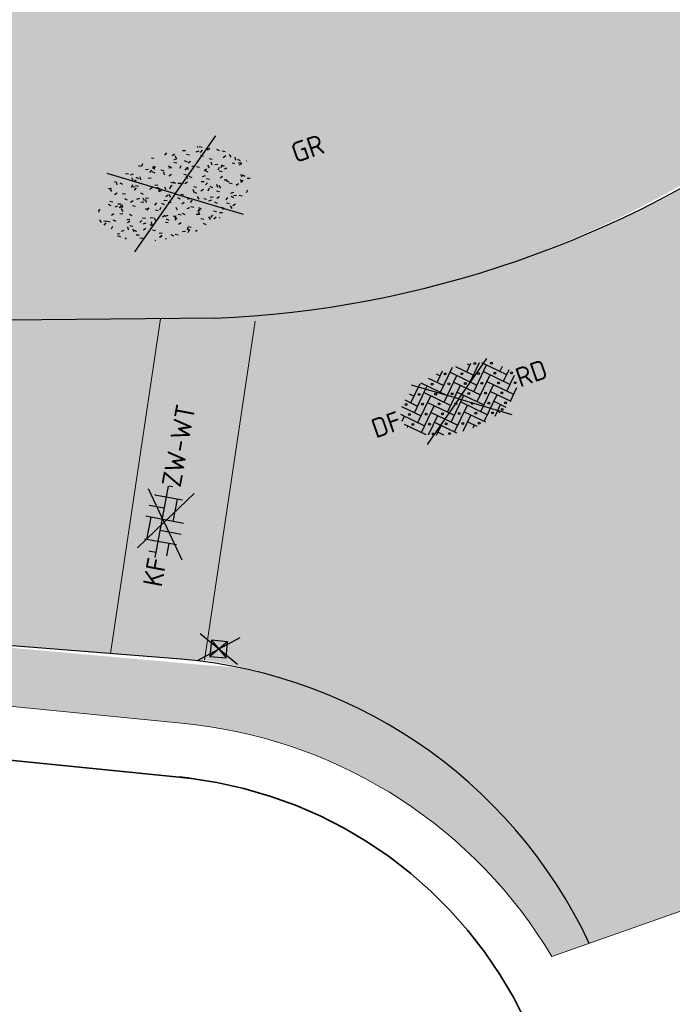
# Model space of a CAD drawing. Header units: metres. Extents: x 132493 to 135358, y 502695 to 503216.
# Tile 28 of 37: x 133080 to 133092, y 503010 to 503029. Entities that reach past the tile are written whole.
import ezdxf
from ezdxf.enums import TextEntityAlignment as Align

# ---------------------------------------------------------------- set-up
doc = ezdxf.new("R2010")
doc.units = ezdxf.units.M
doc.linetypes.add('XX-PROJECTGRENS', pattern=[18, 12, -3, 0, -3])
for name, color, linetype, lineweight, plot in [('ARC- groen', 92, 'Continuous', 35, False), ('ARC-opbreken bss kf bv taludmarkering', 140, 'Continuous', 20, False), ('ARC-opbreken bss kf kv grijs', 190, 'Continuous', 20, False), ('ARC-opbreken sbs df kv rood', 20, 'Continuous', 20, False)]:
    doc.layers.add(name, color=color, linetype=linetype, lineweight=lineweight, plot=plot)
for name, color, linetype, lineweight in [('N-WE-KG-GRENS_WERKGRENS-G', 5, 'XX-PROJECTGRENS', 35), ('N-WE-VH-KANTVERHARDING-G', 2, 'Continuous', 18), ('V-WE-GR-GRAS-S', 3, 'Continuous', 25), ('V-WE-RI-KOLK-S', 7, 'Continuous', 25), ('V-WE-VH-KANTOPSLUITING_OPSLUITBAND_150X250-G', 190, 'VH-OPSLUITBAND_150X250-V', 25), ('V-WE-VH-VERHARDING_BETONSTRAATSTEEN-S', 2, 'Continuous', 25), ('V-WE-VH-VERHARDING_STRAATBAKSTEEN_KEPER-S', 2, 'Continuous', 25)]:
    doc.layers.add(name, color=color, linetype=linetype, lineweight=lineweight)
doc.styles.add('NLCS-ISO', font='NLCS-ISO.ttf')
doc.linetypes.add('VH-OPSLUITBAND_150X250-V', pattern='A,8,[24,NLCS.SHX,S=1,R=0,X=0,Y=0],8,-2,4,-2', length=24)

# ---------------------------------------------------------------- blocks, each defined once
blk = doc.blocks.new('V-SVH-SBS_DIKFORMAAT_KEPER-SO')
at = {"ltscale": 0.1}
for p, q in [((-2.042771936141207, 2.772360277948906), (-0.8991224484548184, 1.628710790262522)), ((-1.387026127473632, 1.140807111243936), (0.4361885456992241, 2.964021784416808)), ((-1.387026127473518, 2.116614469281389), (-0.5445731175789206, 2.959067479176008)), ((-1.199861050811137, 2.905256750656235), (-0.8991224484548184, 2.604518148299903)), ((0.707472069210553, 2.949538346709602), (2.028299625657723, 1.628710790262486)), ((1.817493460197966, 2.815324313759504), (2.02829962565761, 2.604518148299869)), ((-4.31444820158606, 1.14080711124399), (-2.903717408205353, 2.5515379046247)), ((-4.314448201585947, 0.1649997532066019), (-2.362833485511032, 2.116614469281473)), ((-4.193605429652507, 1.995771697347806), (-3.826544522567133, 1.628710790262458)), ((4.440892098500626e-16, 0), (-3.727942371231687, 2.683914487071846)), ((-2.822724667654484, 2.57650565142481), (-0.8991224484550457, 0.6529034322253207)), ((-1.387026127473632, 0.1649997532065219), (0.564588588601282, 2.116614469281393)), ((4.440892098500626e-16, -1.665334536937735e-16), (3.727942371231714, 2.683914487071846)), ((0.07668490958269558, 2.604518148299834), (2.02829962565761, 0.6529034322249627)), ((1.54039594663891, 2.116614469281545), (2.169447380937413, 2.745665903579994)), ((1.540395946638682, 1.140807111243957), (2.939720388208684, 2.540131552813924)), ((1.540395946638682, 0.1649997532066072), (3.492010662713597, 2.116614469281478)), ((3.133145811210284, 2.475479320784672), (4.955721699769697, 0.6529034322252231)), ((-5.253504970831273, 1.104056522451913), (-3.826544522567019, -0.3229039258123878)), ((-4.771453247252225, 1.597812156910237), (-3.826544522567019, 0.6529034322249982)), ((-4.314448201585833, -0.8108076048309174), (-2.362833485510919, 1.140807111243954)), ((-2.850737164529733, 1.628710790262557), (-0.8991224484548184, -0.3229039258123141)), ((-1.387026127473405, -0.8108076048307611), (0.5645885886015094, 1.14080711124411)), ((0.0766849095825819, 1.628710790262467), (2.028299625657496, -0.3229039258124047)), ((1.540395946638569, -0.8108076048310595), (3.492010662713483, 1.140807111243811)), ((3.00410698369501, 1.628710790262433), (4.955721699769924, -0.3229039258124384)), ((4.467818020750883, 1.14080711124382), (4.854342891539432, 1.527331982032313)), ((4.467818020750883, 0.1649997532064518), (5.318025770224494, 1.015207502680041)), ((-5.646451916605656, -0.1911966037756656), (-5.290255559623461, 0.1649997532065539)), ((-5.588923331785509, 0.4636675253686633), (-3.826544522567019, -1.298711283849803)), ((-4.314448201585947, -1.786614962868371), (-2.362833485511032, 0.1649997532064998)), ((0, 0), (-4.171838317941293, -3.003495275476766)), ((-2.850737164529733, 0.6529034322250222), (-0.8991224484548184, -1.29871128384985)), ((-1.387026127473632, -1.78661496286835), (0.564588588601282, 0.1649997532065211)), ((0.0766849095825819, 0.6529034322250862), (2.028299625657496, -1.298711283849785)), ((1.540395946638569, -1.786614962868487), (3.492010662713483, 0.1649997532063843)), ((3.004106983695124, 0.6529034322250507), (4.955721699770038, -1.298711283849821)), ((4.467818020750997, -0.8108076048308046), (5.620604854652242, 0.3419792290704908)), ((-5.565643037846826, -0.535420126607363), (-3.996718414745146, -2.104344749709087)), ((-5.387660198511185, -0.9082122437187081), (-5.290255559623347, -0.8108076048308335)), ((-3.769226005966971, -2.217200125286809), (-2.362833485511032, -0.8108076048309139)), ((-2.850737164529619, -0.3229039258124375), (-0.8991224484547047, -2.274518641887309)), ((-1.387026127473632, -2.762422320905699), (0.564588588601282, -0.8108076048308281)), ((8.881784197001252e-16, -1.665334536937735e-16), (4.171838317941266, -3.003495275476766)), ((0.07668490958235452, -0.3229039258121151), (2.028299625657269, -2.274518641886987)), ((1.540395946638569, -2.762422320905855), (3.492010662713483, -0.810807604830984)), ((3.00410698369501, -0.3229039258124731), (4.490139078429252, -1.808936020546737)), ((4.467818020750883, -1.786614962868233), (5.443698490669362, -0.81073449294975)), ((-3.07257026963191, -2.496351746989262), (-2.362833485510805, -1.786614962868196)), ((-2.850737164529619, -1.298711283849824), (-1.250037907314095, -2.899410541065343)), ((-0.6046420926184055, -2.955845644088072), (0.5645885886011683, -1.786614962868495)), ((0.0766849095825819, -1.29871128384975), (1.625519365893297, -2.847545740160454)), ((2.652727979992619, -2.625897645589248), (3.492010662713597, -1.78661496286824)), ((3.004106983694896, -1.298711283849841), (3.872773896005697, -2.167378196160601)), ((-2.850737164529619, -2.274518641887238), (-2.444028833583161, -2.681226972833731)), ((0.0766849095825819, -2.274518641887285), (0.7488811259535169, -2.946714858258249)), ((3.004106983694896, -2.274518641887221), (3.186275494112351, -2.45668715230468)), ((0.3601713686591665, -2.9668395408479), (0.5645885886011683, -2.762422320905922))]:
    blk.add_line(p, q, dxfattribs=at)
for centre in [(-1.874929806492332, 2.116614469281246), (-0.4112187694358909, 2.604518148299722), (1.052492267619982, 2.116614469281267), (1.052492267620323, 2.11661446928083), (2.51620330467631, 2.604518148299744), (3.979914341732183, 2.116614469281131), (-4.802351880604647, 1.140807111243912), (-3.338640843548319, 1.628710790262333), (-1.874929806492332, 1.140807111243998), (-0.4112187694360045, 1.628710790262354), (1.052492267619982, 1.140807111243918), (1.052492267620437, 1.140807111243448), (2.516203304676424, 1.628710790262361), (3.979914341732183, 1.140807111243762), (-4.802351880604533, 0.1649997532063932), (-3.338640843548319, 0.6529034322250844), (-1.874929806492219, 0.1649997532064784), (-0.4112187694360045, 0.6529034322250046), (1.05249226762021, 0.1649997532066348), (2.516203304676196, 0.652903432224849), (3.979914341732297, 0.164999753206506), (5.443625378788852, 0.6529034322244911), (-4.802351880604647, -0.8108076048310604), (-3.338640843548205, -0.3229039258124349), (-1.874929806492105, -0.8108076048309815), (-0.4112187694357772, -0.3229039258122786), (1.052492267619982, -0.8108076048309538), (2.51620330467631, -0.3229039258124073), (3.979914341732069, -0.8108076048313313), (5.443661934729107, -0.3228673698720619), (-3.338640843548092, -1.298711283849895), (-1.874929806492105, -1.786614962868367), (-0.4112187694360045, -1.298711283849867), (1.052492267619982, -1.786614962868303), (2.516203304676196, -1.298711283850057), (3.979914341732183, -1.786614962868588), (-3.338640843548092, -2.274518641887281), (-1.874929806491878, -2.762422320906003), (-0.4112187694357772, -2.274518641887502), (1.052492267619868, -2.76242232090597), (2.51620330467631, -2.274518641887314), (3.492010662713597, -2.274518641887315)]:
    blk.add_circle(centre, 0.08813061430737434, dxfattribs=at)
at = {"style": 'NLCS-ISO'}
blk.add_attdef('FORMAAT', text='', height=1.8, dxfattribs=at).set_placement((-5.797046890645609, 0), align=Align.MIDDLE_RIGHT)
blk.add_attdef('KLEUR', text='', height=1.8, dxfattribs=at).set_placement((5.720604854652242, -1.205894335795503e-15), align=Align.MIDDLE_LEFT)
at = {"style": 'NLCS-ISO', "flags": 1}
blk.add_attdef('FUNCTIE', text='', height=1.8, dxfattribs=at).set_placement((0.1159930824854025, -3.584775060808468), align=Align.MIDDLE_CENTER)
blk = doc.blocks.new('V-SRI-KOLK_STRAAT_300X300-SO')
at = {"ltscale": 0.1}
for p, q in [((-1.875000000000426, 2.000000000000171), (1.874999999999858, -0.4999999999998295)), ((1.874999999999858, 2.000000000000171), (-1.875000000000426, -0.4999999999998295))]:
    blk.add_line(p, q, dxfattribs=at)
for p, q in [((-0.7500000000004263, 2.842170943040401e-13), (0.7499999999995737, 1.500000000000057)), ((0.7499999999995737, 2.842170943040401e-13), (-0.7500000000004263, 1.500000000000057))]:
    blk.add_line(p, q)
at = {"flags": 128}
blk.add_lwpolyline([(-0.7500000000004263, 2.842170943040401e-13), (0.7499999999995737, 2.842170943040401e-13), (0.7499999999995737, 1.500000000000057), (-0.7500000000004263, 1.500000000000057)], close=True, dxfattribs=at)
blk = doc.blocks.new('V-SVH-BSS_KEIFORMAAT_BLOK_01_KL-SO')
for p, q in [((3.33066907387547e-16, -1.215633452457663e-16), (-2.795956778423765, 2.012935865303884)), ((3.33066907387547e-16, -2.464634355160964e-16), (2.795956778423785, 2.012935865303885)), ((-2.921609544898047, 0.2355414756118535), (-2.921609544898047, 0.9167434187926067)), ((-1.871609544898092, -1.501752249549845), (-1.871609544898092, 1.501752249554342)), ((-1.871609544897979, 1.285541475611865), (0.2283904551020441, 1.285541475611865)), ((0.2283904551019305, -1.795922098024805), (0.2283904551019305, 1.795922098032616)), ((1.278390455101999, 0.2355414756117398), (1.278390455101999, 1.66750448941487)), ((2.328390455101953, -1.309937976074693), (2.328390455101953, 1.309937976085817)), ((2.328390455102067, 1.285541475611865), (2.376267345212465, 1.285541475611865)), ((-3.365707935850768, 0.2355414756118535), (3.36570793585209, 0.2355414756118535)), ((-0.8216095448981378, -1.746491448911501), (-0.8216095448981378, 0.2355414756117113)), ((3.378390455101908, -0.1772992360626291), (3.378390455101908, 0.1772992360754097)), ((0, -1.215633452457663e-16), (-3.12887873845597, -2.252621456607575)), ((-3.027490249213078, -0.8144585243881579), (-1.871609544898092, -0.8144585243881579)), ((6.661338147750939e-16, -2.464634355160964e-16), (3.12887873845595, -2.252621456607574)), ((0.2283904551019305, -0.8144585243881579), (2.328390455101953, -0.8144585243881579))]:
    blk.add_line(p, q)
at = {"style": 'NLCS-ISO'}
blk.add_attdef('FORMAAT', text='', height=1.8, dxfattribs=at).set_placement((-3.39489953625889, -4.365574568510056e-15), align=Align.MIDDLE_RIGHT)
blk.add_attdef('KLEUR', text='', height=1.8, dxfattribs=at).set_placement((3.39489953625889, 0), align=Align.MIDDLE_LEFT)
at = {"style": 'NLCS-ISO', "flags": 1}
blk.add_attdef('FUNCTIE', text='', height=1.8, dxfattribs=at).set_placement((0.1159930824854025, -3.584775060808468), align=Align.MIDDLE_CENTER)
blk = doc.blocks.new('V-SGR-GRAS_01-SO')
at = {"ltscale": 0.1}
for p, q in [((0, 0), (-1.426722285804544, 1.027161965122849)), ((-0.2123617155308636, 0.998255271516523), (-0.2688534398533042, 1.03087078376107)), ((0, 0), (1.426722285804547, 1.027161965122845)), ((0.07335939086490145, 0.9932330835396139), (0.1383112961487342, 1.030733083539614)), ((-1.301832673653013, 0.7612362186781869), (-1.32375157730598, 0.7738911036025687)), ((-1.2843362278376, 0.6840517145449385), (-1.277799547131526, 0.7587663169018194)), ((-0.9386756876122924, 0.8402425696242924), (-1.003627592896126, 0.8777425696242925)), ((-0.8917062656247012, 0.8119036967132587), (-0.8167062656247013, 0.8119036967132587)), ((-0.5755187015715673, 0.9192489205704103), (-0.6404706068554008, 0.9567489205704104)), ((-0.5619066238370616, 0.9188498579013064), (-0.5088736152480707, 0.9718828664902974)), ((-0.4269372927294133, 0.7849215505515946), (-0.4993817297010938, 0.8043329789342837)), ((-0.4246052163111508, 0.7057330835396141), (-0.3596533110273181, 0.743233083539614)), ((-0.3167062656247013, 0.8119036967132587), (-0.2417062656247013, 0.8119036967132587)), ((-0.3159448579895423, 0.773800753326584), (-0.2435004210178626, 0.7932121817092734)), ((-0.278054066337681, 0.7348787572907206), (-0.2910776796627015, 0.8087393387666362)), ((0.2856028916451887, 0.7107552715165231), (0.2206509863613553, 0.7482552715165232)), ((0.2394624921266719, 0.9226217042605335), (0.3119069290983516, 0.9420331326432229)), ((0.2582937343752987, 0.8119036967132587), (0.3332937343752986, 0.8119036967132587)), ((0.3171717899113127, 0.8144474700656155), (0.3041481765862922, 0.888308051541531)), ((0.5942198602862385, 0.9254137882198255), (0.521775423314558, 0.9448252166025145)), ((0.6487598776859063, 0.7897616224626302), (0.5838079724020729, 0.8272616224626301)), ((0.8332937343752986, 0.8119036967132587), (0.9082937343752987, 0.8119036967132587)), ((0.9123976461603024, 0.8940161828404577), (0.9069385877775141, 0.9249760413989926)), ((0.9271252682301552, 0.7644672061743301), (0.992077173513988, 0.8019672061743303)), ((1.011916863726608, 0.8687679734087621), (0.946964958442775, 0.9062679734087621)), ((1.149627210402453, 0.7765928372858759), (1.077182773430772, 0.796004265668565)), ((1.109260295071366, 0.767454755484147), (1.181704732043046, 0.7868661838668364)), ((-1.448094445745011, 0.6444293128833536), (-1.520538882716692, 0.6638407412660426)), ((-1.468505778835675, 0.5757413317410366), (-1.481529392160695, 0.6496019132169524)), ((-1.426759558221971, 0.4761588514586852), (-1.354315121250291, 0.4955702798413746)), ((-1.153848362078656, 0.6473139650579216), (-1.206881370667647, 0.7003469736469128)), ((-0.9684930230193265, 0.5122634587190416), (-0.9154600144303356, 0.5652964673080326)), ((-0.8926870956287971, 0.4956083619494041), (-0.9651315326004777, 0.5150197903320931)), ((-0.8732799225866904, 0.6553100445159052), (-0.8863035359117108, 0.7291706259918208)), ((-0.8713522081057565, 0.6249798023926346), (-0.7989077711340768, 0.644391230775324)), ((-0.8038680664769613, 0.4737362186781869), (-0.8688199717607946, 0.5112362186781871)), ((-0.7295842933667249, 0.6473139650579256), (-0.7826173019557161, 0.7003469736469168)), ((-0.6887983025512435, 0.606853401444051), (-0.6822616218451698, 0.6815680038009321)), ((-0.4407110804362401, 0.5527425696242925), (-0.5056629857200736, 0.5902425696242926)), ((-0.305320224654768, 0.6473139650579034), (-0.3583532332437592, 0.7003469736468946)), ((-0.07755409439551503, 0.6317489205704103), (-0.1425059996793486, 0.6692489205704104)), ((-0.09326037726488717, 0.5296550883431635), (-0.08672369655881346, 0.6043696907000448)), ((-0.001554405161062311, 0.4698128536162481), (0.07089003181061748, 0.4892242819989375)), ((0.128470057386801, 0.6361005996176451), (0.05602562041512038, 0.6555120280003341)), ((0.1189438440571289, 0.6473139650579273), (0.06591083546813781, 0.7003469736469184)), ((0.3219768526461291, 0.565296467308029), (0.37500986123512, 0.61832947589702)), ((0.4291606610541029, 0.4769672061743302), (0.4941125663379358, 0.5144672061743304)), ((0.5432079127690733, 0.6473139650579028), (0.4901749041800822, 0.700346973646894)), ((0.5022775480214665, 0.4524567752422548), (0.5088142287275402, 0.5271713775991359)), ((0.5538529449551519, 0.6186338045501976), (0.6262973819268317, 0.638045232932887)), ((0.6838774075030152, 0.4872796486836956), (0.6114329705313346, 0.5066910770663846)), ((0.9674719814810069, 0.6473139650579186), (0.9144389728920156, 0.7003469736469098)), ((1.146724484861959, 0.5022616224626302), (1.081772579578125, 0.5397616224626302)), ((1.391736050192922, 0.6473139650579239), (1.338703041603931, 0.7003469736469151)), ((1.509881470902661, 0.5812679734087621), (1.444929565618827, 0.6187679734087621)), ((-1.893339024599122, 0.2367171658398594), (-1.921057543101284, 0.2527204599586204)), ((-1.595790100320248, 0.240727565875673), (-1.64882310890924, 0.2937605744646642)), ((-1.530182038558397, 0.3157235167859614), (-1.59513394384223, 0.3532235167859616)), ((-1.1670250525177, 0.394729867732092), (-1.231976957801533, 0.4322298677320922)), ((-1.171526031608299, 0.2407275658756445), (-1.22455904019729, 0.2937605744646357)), ((-0.9225698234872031, 0.4182330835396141), (-0.8576179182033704, 0.4557330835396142)), ((-0.7472619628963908, 0.2407275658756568), (-0.800294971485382, 0.293760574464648)), ((-0.5569617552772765, 0.3209919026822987), (-0.4845173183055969, 0.3404033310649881)), ((-0.3372797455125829, 0.3467874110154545), (-0.4097241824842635, 0.3661988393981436)), ((-0.3229978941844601, 0.2407275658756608), (-0.3760309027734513, 0.293760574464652)), ((0.05725352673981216, 0.2652425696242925), (-0.007698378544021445, 0.3027425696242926)), ((0.1012661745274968, 0.2407275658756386), (0.04823316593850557, 0.2937605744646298)), ((0.4204105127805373, 0.3442489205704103), (0.3554586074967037, 0.3817489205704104)), ((0.4170194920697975, 0.2481830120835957), (0.403995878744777, 0.3220435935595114)), ((0.5255302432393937, 0.2407275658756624), (0.4724972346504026, 0.2937605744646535)), ((0.7835674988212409, 0.4232552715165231), (0.7186155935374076, 0.4607552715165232)), ((0.8682433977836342, 0.3146459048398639), (0.9406878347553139, 0.3340573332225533)), ((0.9497943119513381, 0.240727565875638), (0.896761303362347, 0.2937605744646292)), ((1.012245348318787, 0.3277517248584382), (0.9992217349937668, 0.4016123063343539)), ((1.097815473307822, 0.3752584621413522), (1.104352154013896, 0.4499730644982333)), ((1.239284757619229, 0.338458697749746), (1.166840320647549, 0.357870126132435)), ((1.205860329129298, 0.2117430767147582), (1.258893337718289, 0.2647760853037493)), ((1.282926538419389, 0.2482013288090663), (1.347878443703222, 0.2857013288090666)), ((1.374058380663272, 0.2407275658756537), (1.32102537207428, 0.2937605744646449)), ((1.423650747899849, 0.4634668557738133), (1.496095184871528, 0.4828782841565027)), ((1.644689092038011, 0.2147616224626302), (1.579737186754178, 0.2522616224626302)), ((1.607471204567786, 0.4073204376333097), (1.594447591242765, 0.4811810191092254)), ((1.693353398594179, 0.2980601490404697), (1.699890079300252, 0.3727747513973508)), ((1.798322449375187, 0.240727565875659), (1.745289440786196, 0.2937605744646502)), ((-1.963883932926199, -0.07009183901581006), (-1.976907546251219, 0.003768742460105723)), ((-1.929988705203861, 0.1884380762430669), (-1.925125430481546, 0.244025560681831)), ((-1.667776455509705, 0.02335000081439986), (-1.595332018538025, 0.04276142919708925)), ((-1.516706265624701, 0.1869036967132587), (-1.441706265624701, 0.1869036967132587)), ((-1.358436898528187, 0.2062951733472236), (-1.430881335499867, 0.2257066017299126)), ((0, 0), (-1.426722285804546, -1.027161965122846)), ((-1.420534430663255, 0.1307330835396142), (-1.355582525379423, 0.1682330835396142)), ((-1.36865807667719, 0.009476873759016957), (-1.38168169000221, 0.08333745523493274)), ((-1.375079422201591, 0.1056770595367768), (-1.3220464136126, 0.1587100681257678)), ((-1.334450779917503, 0.1112397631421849), (-1.327914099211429, 0.1859543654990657)), ((-1.112369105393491, 0.1721709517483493), (-1.039924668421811, 0.1915823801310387)), ((-1.032217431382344, 0.02822351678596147), (-1.097169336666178, 0.06572351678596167)), ((-0.9417062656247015, 0.1869036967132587), (-0.8667062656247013, 0.1869036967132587)), ((-0.8030295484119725, 0.05747422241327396), (-0.8754739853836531, 0.07688565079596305)), ((-0.7734322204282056, 0.0890455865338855), (-0.786455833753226, 0.1629061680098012)), ((-0.738912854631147, 0.03404145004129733), (-0.7323761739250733, 0.1087560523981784)), ((-0.6690604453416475, 0.107229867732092), (-0.734012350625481, 0.1447298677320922)), ((-0.305903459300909, 0.186236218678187), (-0.3708553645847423, 0.2237362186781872)), ((-0.3667062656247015, 0.1869036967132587), (-0.2917062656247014, 0.1869036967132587)), ((-0.2425713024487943, 0.01700400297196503), (-0.1701268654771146, 0.03641543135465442)), ((-0.1782063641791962, 0.1686142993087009), (-0.1912299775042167, 0.2424748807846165)), ((-0.1433749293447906, -0.04315686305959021), (-0.1368382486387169, 0.03155773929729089)), ((-0.08460954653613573, 0.1587100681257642), (-0.03157653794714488, 0.2117430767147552)), ((-0.06880394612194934, 0.1894672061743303), (-0.003852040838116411, 0.2269672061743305)), ((2.220446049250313e-16, 0), (1.426722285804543, -1.02716196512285)), ((0.2181276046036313, 0.1979664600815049), (0.1456831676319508, 0.217377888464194)), ((0.2082937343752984, 0.1869036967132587), (0.2832937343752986, 0.1869036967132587)), ((0.3128360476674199, 0.1658249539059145), (0.3852804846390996, 0.1852363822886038)), ((0.5552181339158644, -0.02225743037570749), (0.4902662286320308, 0.01524256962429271)), ((0.7735349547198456, 0.04914550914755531), (0.701090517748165, 0.06855693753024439)), ((0.7832937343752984, 0.1869036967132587), (0.8582937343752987, 0.1869036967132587)), ((0.9183751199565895, 0.05674892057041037), (0.853423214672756, 0.09424892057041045)), ((1.18263385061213, 0.01065800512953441), (1.255078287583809, 0.0300694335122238)), ((1.281532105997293, 0.1357552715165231), (1.21658020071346, 0.1732552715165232)), ((1.358293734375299, 0.1869036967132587), (1.433293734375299, 0.1869036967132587)), ((1.794692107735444, 0.1896377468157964), (1.722247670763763, 0.2090491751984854)), ((1.738041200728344, 0.1594789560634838), (1.810485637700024, 0.1788903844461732)), ((1.933293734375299, 0.1869036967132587), (1.948146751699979, 0.1869036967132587)), ((-1.918499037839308, -0.1567669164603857), (-1.853547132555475, -0.1192669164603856)), ((-1.824186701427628, -0.08301801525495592), (-1.896631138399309, -0.06360658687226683)), ((-1.758531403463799, -0.1297891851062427), (-1.823483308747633, -0.0922891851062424)), ((-1.613467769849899, -0.1658588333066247), (-1.666500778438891, -0.1128258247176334)), ((-1.395374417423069, -0.05078283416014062), (-1.460326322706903, -0.01328283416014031)), ((-1.268779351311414, -0.2318389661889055), (-1.341223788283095, -0.2124275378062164)), ((-1.189203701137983, -0.1658588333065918), (-1.242236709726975, -0.1128258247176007)), ((-0.7649396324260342, -0.1658588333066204), (-0.8179726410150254, -0.1128258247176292)), ((-0.7979786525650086, -0.1318169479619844), (-0.7255342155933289, -0.112405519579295)), ((-0.534252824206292, -0.2592764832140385), (-0.5992047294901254, -0.2217764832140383)), ((-0.5667685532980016, -0.09803279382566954), (-0.5018166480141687, -0.0605327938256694)), ((-0.4911959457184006, -0.2478763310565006), (-0.4381629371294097, -0.1948433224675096)), ((-0.3406755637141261, -0.1658588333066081), (-0.3937085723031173, -0.1128258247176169)), ((-0.2476221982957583, -0.09134672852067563), (-0.3200666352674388, -0.07193530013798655)), ((-0.1710958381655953, -0.180270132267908), (-0.2360477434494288, -0.1427701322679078)), ((0.08358850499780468, -0.1658588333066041), (0.0305554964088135, -0.1128258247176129)), ((0.1920611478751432, -0.101263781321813), (0.1271092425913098, -0.06376378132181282)), ((0.307785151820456, -0.2401676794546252), (0.2353407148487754, -0.2207562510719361)), ((0.4521629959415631, -0.1203551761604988), (0.4586996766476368, -0.04564057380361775)), ((0.5078525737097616, -0.1658588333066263), (0.4548195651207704, -0.1128258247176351)), ((0.6272265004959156, -0.138162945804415), (0.6996709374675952, -0.1187515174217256)), ((0.7849619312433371, -0.03929867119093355), (0.84991383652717, -0.001798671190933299)), ((0.7992739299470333, -0.1948433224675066), (0.852306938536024, -0.1418103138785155)), ((0.9321166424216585, -0.1658588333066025), (0.8790836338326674, -0.1128258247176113)), ((1.047700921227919, -0.1975534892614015), (1.054237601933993, -0.1228388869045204)), ((1.112093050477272, -0.2385127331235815), (1.099069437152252, -0.1646521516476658)), ((1.32894230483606, -0.09967544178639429), (1.256497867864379, -0.0802640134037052)), ((1.356380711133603, -0.1658588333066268), (1.303347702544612, -0.1128258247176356)), ((1.416339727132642, -0.2307510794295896), (1.351387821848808, -0.1932510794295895)), ((1.638727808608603, -0.2680645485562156), (1.703679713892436, -0.2305645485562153)), ((1.643238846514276, -0.2747518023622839), (1.649775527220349, -0.2000372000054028)), ((1.70731890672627, -0.1589440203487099), (1.69429529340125, -0.08508343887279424)), ((1.779496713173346, -0.1517447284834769), (1.714544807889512, -0.1142447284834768)), ((1.780644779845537, -0.1658588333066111), (1.727611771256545, -0.1128258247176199)), ((1.884349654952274, -0.2484963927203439), (1.811905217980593, -0.2290849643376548)), ((-1.781665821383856, -0.300909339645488), (-1.728632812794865, -0.247876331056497)), ((-1.623723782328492, -0.4962955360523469), (-1.688675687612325, -0.4587955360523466)), ((-1.566706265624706, -0.4380963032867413), (-1.491706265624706, -0.4380963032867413)), ((-1.384565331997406, -0.4615721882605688), (-1.378028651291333, -0.3868575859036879)), ((-1.353386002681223, -0.2806378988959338), (-1.280941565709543, -0.2612264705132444)), ((-1.260566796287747, -0.4172891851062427), (-1.32551870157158, -0.3797891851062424)), ((-1.268810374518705, -0.5567875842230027), (-1.281833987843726, -0.4829270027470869)), ((-1.064733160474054, -0.3855327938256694), (-0.9997812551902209, -0.3480327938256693)), ((-0.991706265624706, -0.4380963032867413), (-0.9167062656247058, -0.4380963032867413)), ((-0.8974098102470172, -0.3382828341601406), (-0.9623617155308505, -0.3007828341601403)), ((-0.7890274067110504, -0.5387705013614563), (-0.7824907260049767, -0.4640558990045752)), ((-0.7133720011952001, -0.3806599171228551), (-0.7858164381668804, -0.361248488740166)), ((-0.6735845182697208, -0.4772188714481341), (-0.6866081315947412, -0.4033582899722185)), ((-0.483588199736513, -0.4358048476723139), (-0.4111437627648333, -0.4163934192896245)), ((-0.416706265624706, -0.4380963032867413), (-0.3417062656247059, -0.4380963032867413)), ((-0.07835866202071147, -0.3976501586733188), (-0.09138227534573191, -0.3237895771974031)), ((0.07181915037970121, -0.2869838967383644), (0.1442635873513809, -0.2675724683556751)), ((0.1582937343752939, -0.4380963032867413), (0.2332937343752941, -0.4380963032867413)), ((0.326868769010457, -0.467770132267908), (0.2619168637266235, -0.4302701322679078)), ((0.2869973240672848, -0.3267986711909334), (0.3519492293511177, -0.2892986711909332)), ((0.5168671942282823, -0.3180814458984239), (0.5038435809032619, -0.2442208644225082)), ((0.6900257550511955, -0.388763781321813), (0.6250738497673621, -0.3512637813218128)), ((0.7332937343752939, -0.4380963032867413), (0.8082937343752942, -0.4380963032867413)), ((0.8631925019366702, -0.3889886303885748), (0.7907480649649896, -0.3695772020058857)), ((0.9416169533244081, -0.4421508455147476), (1.014061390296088, -0.4227394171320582)), ((1.053182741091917, -0.3097574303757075), (0.988230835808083, -0.2722574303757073)), ((1.308293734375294, -0.4380963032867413), (1.383293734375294, -0.4380963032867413)), ((1.497024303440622, -0.2933298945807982), (1.569468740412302, -0.2739184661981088)), ((-1.631145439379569, -0.572445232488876), (-1.68417844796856, -0.5194122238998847)), ((-1.535305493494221, -0.6572178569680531), (-1.497745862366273, -0.6355327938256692)), ((-1.206881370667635, -0.5724452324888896), (-1.259914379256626, -0.5194122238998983)), ((-1.179121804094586, -0.6699731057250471), (-1.251566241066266, -0.650561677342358)), ((-1.038995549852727, -0.5846257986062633), (-0.9665511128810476, -0.5652143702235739)), ((-0.8977823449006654, -0.6544627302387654), (-0.8447493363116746, -0.6014297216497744)), ((-0.7826173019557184, -0.5724452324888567), (-0.8356503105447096, -0.5194122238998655)), ((-0.7626021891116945, -0.7047891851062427), (-0.8275540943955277, -0.6672891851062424)), ((-0.3994452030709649, -0.6257828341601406), (-0.4643971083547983, -0.5882828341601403)), ((-0.3583532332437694, -0.5724452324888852), (-0.4113862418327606, -0.519412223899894)), ((-0.1579646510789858, -0.5294808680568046), (-0.2304090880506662, -0.5100694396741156)), ((-0.2109672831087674, -0.6142986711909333), (-0.1460153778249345, -0.5767986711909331)), ((-0.193489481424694, -0.6159688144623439), (-0.1869528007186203, -0.5412542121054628)), ((-0.1691977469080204, -0.7397927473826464), (-0.09675330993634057, -0.720381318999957)), ((-0.03628821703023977, -0.5467764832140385), (-0.1012401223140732, -0.5092764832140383)), ((0.0659108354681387, -0.5724452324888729), (0.01287782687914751, -0.5194122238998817)), ((0.3974426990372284, -0.6783018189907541), (0.324998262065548, -0.6588903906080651)), ((0.3862096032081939, -0.590971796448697), (0.4586540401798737, -0.5715603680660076)), ((0.3926875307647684, -0.6014297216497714), (0.4457205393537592, -0.5483967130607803)), ((0.4020484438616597, -0.6931671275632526), (0.4085851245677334, -0.6184525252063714)), ((0.4901749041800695, -0.5724452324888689), (0.4371418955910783, -0.5194122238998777)), ((0.8248333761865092, -0.755270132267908), (0.7598814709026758, -0.7177701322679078)), ((0.9144389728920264, -0.5724452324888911), (0.8614059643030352, -0.5194122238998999)), ((0.9975863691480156, -0.7703654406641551), (1.004123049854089, -0.695650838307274)), ((1.187990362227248, -0.676263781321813), (1.123038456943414, -0.6387637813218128)), ((1.140763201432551, -0.5555645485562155), (1.205715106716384, -0.5180645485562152)), ((1.211940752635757, -0.804777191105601), (1.198917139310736, -0.7309166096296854)), ((1.256007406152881, -0.7461387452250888), (1.328451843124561, -0.7267273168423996)), ((1.338703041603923, -0.5724452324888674), (1.285670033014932, -0.5194122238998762)), ((1.418599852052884, -0.5378095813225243), (1.346155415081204, -0.5183981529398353)), ((1.551147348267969, -0.5972574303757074), (1.486195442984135, -0.5597574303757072)), ((1.684164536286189, -0.5473895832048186), (1.736190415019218, -0.4953637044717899)), ((1.71280390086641, -0.5222820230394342), (1.709934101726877, -0.5194122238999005)), ((-1.125759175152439, -0.7837955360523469), (-1.190711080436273, -0.7462955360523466)), ((-0.8361067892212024, -0.9432198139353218), (-0.8533279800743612, -0.9259986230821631)), ((-0.7246050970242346, -0.8886136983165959), (-0.6521606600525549, -0.8692022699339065)), ((-0.7089318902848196, -0.9017986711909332), (-0.6439799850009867, -0.864298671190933)), ((-0.6237144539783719, -0.8187940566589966), (-0.6961588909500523, -0.7993826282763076)), ((-0.5823747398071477, -0.9944952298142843), (-0.5867604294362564, -0.9696227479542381)), ((-0.3760309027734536, -0.9790316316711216), (-0.4290639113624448, -0.9259986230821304)), ((-0.2646375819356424, -0.9922891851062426), (-0.3295894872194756, -0.9547891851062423)), ((-0.06830710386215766, -0.9676150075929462), (-0.1407515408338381, -0.9482035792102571)), ((-0.01389886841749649, -1.008016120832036), (0.03913414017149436, -0.9549831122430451)), ((0.04823316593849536, -0.9790316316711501), (-0.004799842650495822, -0.925998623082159)), ((0.02148904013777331, -0.9639146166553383), (0.008465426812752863, -0.8900540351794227)), ((0.09851940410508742, -0.9132828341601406), (0.03356749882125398, -0.8757828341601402)), ((0.4616763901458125, -0.8342764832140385), (0.3967244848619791, -0.7967764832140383)), ((0.4724972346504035, -0.9790316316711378), (0.4194642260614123, -0.9259986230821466)), ((0.6167148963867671, -0.8843459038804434), (0.6036912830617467, -0.8104853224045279)), ((0.6427985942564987, -0.8430645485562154), (0.7077504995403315, -0.8055645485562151)), ((0.7006000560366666, -0.8949596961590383), (0.7730444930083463, -0.875548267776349)), ((0.8560084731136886, -0.9382788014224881), (0.8437282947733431, -0.9259986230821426)), ((0.9528500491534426, -0.8271227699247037), (0.8804056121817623, -0.8077113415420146)), ((0.1721150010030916, -1.036566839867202), (0.217637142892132, -1.024369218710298))]:
    blk.add_line(p, q, dxfattribs=at)
at = {"ltscale": 0.1, "style": 'NLCS-ISO'}
blk.add_attdef('TYPE', text='', height=0.5, dxfattribs=at).set_placement((3.470943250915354, -0.01606055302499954), align=Align.MIDDLE_CENTER)

msp = doc.modelspace()

# ---------------------------------------------------------------- hatches: boundary and pattern name
at = {"layer": 'ARC- groen', "transparency": 33554559}
h = msp.add_hatch(color=256, dxfattribs=at)
h.dxf.hatch_style = 1
edge = h.paths.add_edge_path()
edge.add_arc((133083.2202563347, 503041.9356489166), 18.86796438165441, 269.0278400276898, 311.3891394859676, ccw=False)
edge.add_line((133082.9001315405, 503023.0704004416), (133078.9944918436, 503023.034125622))
edge.add_line((133078.9944918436, 503023.034125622), (133063.6259968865, 503024.5079349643))
edge.add_line((133063.6259968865, 503024.5079349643), (133108.8684908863, 503040.1106153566))
edge.add_line((133108.8684908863, 503040.1106153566), (133098.1593487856, 503029.6078003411))
edge.add_line((133098.1593487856, 503029.6078003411), (133095.695182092, 503027.7802150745))
h = msp.add_hatch(color=256, dxfattribs=at)
h.dxf.hatch_style = 1
edge = h.paths.add_edge_path()
edge.add_line((133042.10949897, 503015.5027772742), (133029.1286983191, 503010.9121872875))
edge.add_line((133029.1286983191, 503010.9121872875), (133028.9772280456, 503011.2612466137))
edge.add_line((133028.9772280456, 503011.2612466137), (133029.3337516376, 503012.400934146))
edge.add_line((133029.3337516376, 503012.400934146), (133040.4990285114, 503016.3222247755))
edge.add_line((133040.4990285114, 503016.3222247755), (133049.9997926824, 503018.5219122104))
edge.add_line((133049.9997926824, 503018.5219122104), (133057.0145950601, 503018.9344994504))
edge.add_line((133057.0145950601, 503018.9344994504), (133059.019048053, 503018.8940779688))
edge.add_line((133059.019048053, 503018.8940779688), (133071.5117653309, 503017.7197599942))
edge.add_line((133071.5117653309, 503017.7197599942), (133083.706781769, 503016.6327377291))
edge.add_arc((133083.3375880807, 503008.5635958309), 8.077583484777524, 20.986528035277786, 87.38032889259, ccw=False)
edge.add_line((133090.8793423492, 503011.4565696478), (133090.1849277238, 503011.2120113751))
edge.add_arc((133082.4636333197, 503006.5879857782), 8.999999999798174, 30.91598483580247, 84.36397240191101)
edge.add_line((133083.3475114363, 503015.5444783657), (133070.0418727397, 503016.8575551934))
edge.add_line((133070.0418727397, 503016.8575551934), (133062.0180958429, 503017.6493875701))
edge.add_arc((133057.2058705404, 502968.8862612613), 48.99999999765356, 84.36397240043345, 97.81727063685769)
edge.add_arc((133057.2058705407, 502968.8862612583), 49.00000000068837, 97.81727063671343, 107.9441154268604)
at = {"layer": 'ARC-opbreken bss kf bv taludmarkering', "transparency": 33554559}
h = msp.add_hatch(color=256, dxfattribs=at)
h.dxf.hatch_style = 1
h.paths.add_polyline_path([(133083.715495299, 503016.6967472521), (133081.9677499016, 503016.844975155), (133082.9001315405, 503023.0704004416), (133084.6549831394, 503023.1255710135)])
at = {"layer": 'ARC-opbreken bss kf kv grijs', "transparency": 33554559}
h = msp.add_hatch(color=256, dxfattribs=at)
h.dxf.hatch_style = 1
h.paths.add_polyline_path([(133063.0182691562, 503018.5228190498), (133059.019048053, 503018.8940779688), (133057.0145950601, 503018.9344994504), (133050.6991975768, 503018.5630488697), (133050.2114909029, 503019.9911700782), (133063.5970593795, 503024.5921229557), (133063.628296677, 503024.5087971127), (133071.7307712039, 503023.7237036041), (133078.753110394, 503023.0318837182), (133082.9001315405, 503023.0704004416), (133081.9677499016, 503016.844975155), (133076.0060404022, 503017.2879598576)])
at = {"layer": 'ARC-opbreken sbs df kv rood', "transparency": 33554559}
h = msp.add_hatch(color=256, dxfattribs=at)
h.dxf.hatch_style = 1
edge = h.paths.add_edge_path()
edge.add_arc((133105.8715371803, 503015.4960792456), 9.578892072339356, 138.9476539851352, 192.3854233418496)
edge.add_line((133096.5155758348, 503013.4415329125), (133090.8793423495, 503011.4565696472))
edge.add_arc((133082.4076319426, 503007.4391518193), 9.376007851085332, 25.37104094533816, 81.96001047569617)
edge.add_line((133083.719, 503016.723), (133084.6549831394, 503023.1255710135))
edge.add_arc((133082.9404679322, 503043.4540351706), 20.40063767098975, 274.820951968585, 302.9216597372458)
edge.add_line((133094.0280475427, 503026.3294447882), (133098.648, 503021.787))

# ---------------------------------------------------------------- linework, layer by layer
at = {"layer": 'N-WE-KG-GRENS_WERKGRENS-G', "flags": 128}
msp.add_lwpolyline([(132714.2253158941, 502831.3904483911), (132712.7400949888, 502830.0161407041), (132714.1731425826, 502827.1052403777), (132719.4251604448, 502816.1866046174), (132713.9174027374, 502811.8229371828, 0.04161843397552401), (132718.6427681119, 502809.6287933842, 0.09745513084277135), (132725.8804583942, 502809.0646027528), (132725.8125626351, 502804.7527027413), (132725.6099385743, 502797.8086237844), (132725.1053925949, 502797.8233461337, -0.135959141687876), (132716.3704461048, 502797.1749889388), (132711.3572987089, 502798.4330373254), (132706.3933053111, 502799.6787505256), (132700.2689487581, 502800.2533693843, -0.009927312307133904), (132677.6423638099, 502796.2204368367), (132632.4775441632, 502780.0411305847), (132631.3302142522, 502779.1512723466), (132632.0502299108, 502777.5865491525), (132622.168617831, 502772.6569421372), (132620.9717571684, 502775.0561014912), (132620.4519287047, 502775.3022731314), (132554.7125988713, 502749.9192737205), (132553.5520077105, 502749.2593933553), (132548.0520104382, 502747.4137700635), (132545.4075692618, 502745.6198070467), (132545.4636435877, 502743.7122677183), (132548.2703150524, 502740.2041546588), (132546.1977120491, 502738.5524976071), (132547.2734198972, 502736.3736973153), (132545.773115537, 502735.6868012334), (132549.5112197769, 502726.1300581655), (132550.9953625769, 502723.075728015), (132548.6114247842, 502721.9184287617), (132542.8630033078, 502733.748541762), (132538.4003322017, 502731.5800659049), (132545.6203605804, 502716.6702314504), (132539.1543029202, 502713.582988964), (132538.3787504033, 502715.2073406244), (132538.8299591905, 502715.4227718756, 0.1258055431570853), (132540.8642619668, 502717.121495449), (132538.2229633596, 502722.5858758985), (132533.0917598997, 502720.1696919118), (132531.9897855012, 502722.4959291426), (132537.06849646, 502724.96466485), (132534.5651297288, 502730.1339482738), (132532.6554730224, 502734.0772605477), (132529.4452623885, 502740.761434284, 0.3885101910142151), (132526.4405938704, 502741.9752038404), (132517.3612774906, 502738.5866334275), (132516.3409391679, 502741.2473833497), (132514.3343546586, 502748.3721289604), (132518.7602017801, 502750.017851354), (132518.7078413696, 502750.1586643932), (132537.4658066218, 502757.1237498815), (132545.2267770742, 502760.1067389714), (132545.3430136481, 502759.9905023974), (132617.2179337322, 502787.5652962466, 0.0530358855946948), (132670.1520954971, 502814.1423324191), (132672.3265500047, 502817.6322222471), (132670.7549624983, 502818.6114352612), (132672.1943896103, 502820.9216431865), (132670.4513079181, 502822.0267407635), (132673.8028653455, 502827.2857703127), (132676.7105516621, 502830.3663762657), (132678.6356808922, 502831.8345226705), (132679.3636294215, 502829.7175962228), (132686.5403633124, 502831.996473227), (132685.8887513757, 502832.7922795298), (132687.7843656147, 502834.3444221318), (132685.8924956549, 502836.654941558, -0.03363462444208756), (132681.7567952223, 502842.4619635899), (132688.1466029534, 502846.9156222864), (132694.7811445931, 502837.3968314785), (132696.5537453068, 502838.8858371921), (132699.4390531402, 502838.5227991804), (132704.6475855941, 502843.3276917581), (132708.6928347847, 502846.9399721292), (132708.7889737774, 502849.3249708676), (132723.0757401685, 502862.504571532, 0.07308262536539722), (132734.9296173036, 502877.1697995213), (132757.8275011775, 502915.9053533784), (132758.6960745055, 502915.4095598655), (132759.1679985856, 502916.2078974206), (132760.3906122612, 502915.428677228), (132762.0341197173, 502915.8510020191, -0.02648883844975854), (132766.1507159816, 502921.6317261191), (132767.8034618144, 502923.534666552, -0.1483820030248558), (132790.4768695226, 502936.940914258), (132818.0074301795, 502943.8991565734), (132826.6721795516, 502946.2000181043), (132835.264211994, 502948.5399119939), (132853.030991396, 502954.7204042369), (132855.5430462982, 502955.5943731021), (132893.6670651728, 502969.9346445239), (132911.4250937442, 502976.5518217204), (132985.9372209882, 503003.554560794), (133023.5711726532, 503017.0704657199), (133037.4729290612, 503022.0417912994), (133036.8284805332, 503023.8357818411), (133048.3715800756, 503027.8953449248), (133048.97521697, 503026.1071146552), (133048.9911361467, 503026.1127395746), (133116.4164145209, 503049.9369461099), (133129.5936692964, 503053.9728422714), (133207.8773459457, 503083.0824674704), (133221.6020627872, 503088.229315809), (133252.5806296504, 503100.4096689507), (133277.3930948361, 503110.4427945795), (133306.0693888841, 503122.394261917), (133329.6915567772, 503132.1074622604), (133343.7506007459, 503138.2081911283), (133361.8374489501, 503145.7804018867), (133391.0475199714, 503157.4094206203), (133404.4047577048, 503161.7069303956), (133414.3680779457, 503164.4651842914), (133423.3375518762, 503166.665003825), (133422.7640556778, 503168.0921528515), (133426.0535146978, 503169.4217021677), (133426.8625576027, 503167.4200363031), (133431.5381101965, 503168.3037502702), (133432.8605034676, 503169.7050978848, -0.01252502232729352), (133446.1950836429, 503172.024689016), (133446.4274399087, 503171.1419565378), (133453.6951711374, 503172.4352029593), (133464.2441775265, 503174.5581261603), (133468.7507191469, 503175.6983460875), (133481.3466587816, 503179.8027244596), (133494.5838262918, 503184.5239476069), (133505.9859397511, 503189.2401041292), (133509.7453047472, 503190.5054281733), (133516.5469371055, 503192.9082903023), (133520.2490062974, 503182.1618742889), (133500.0104023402, 503174.4274569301), (133496.1304450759, 503172.7271114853), (133491.3793823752, 503168.1817010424), (133489.9685666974, 503172.1368100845, -0.001551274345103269), (133487.1674594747, 503171.1474206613, -0.02365583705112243), (133473.9172051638, 503167.2191786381, -0.09025762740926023), (133471.022142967, 503165.2937241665), (133449.108795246, 503158.5337313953), (133447.9712047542, 503161.9662686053), (133447.2343836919, 503162.6708405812, 0.0522661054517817), (133400.8006422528, 503151.1583812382), (133401.0319163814, 503146.3192967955), (133398.1815961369, 503145.8738086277), (133389.706913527, 503144.5492659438, 0.007004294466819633), (133353.8959263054, 503130.4761869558, 0.0005797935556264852), (133350.949471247, 503129.2663756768), (133350.4881779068, 503128.3037546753), (133331.4339915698, 503120.1368624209), (133318.7108270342, 503114.6835351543), (133316.0634265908, 503108.0857307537), (133308.6707664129, 503105.028186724), (133301.2143453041, 503108.4141632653), (133286.9959372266, 503102.611572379), (133286.8641141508, 503102.663705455), (133275.2480078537, 503097.9132657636), (133256.6406850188, 503090.2815487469), (133233.221242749, 503081.2590805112), (133231.4393499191, 503077.3620802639), (133227.6286606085, 503079.1045076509), (133217.6736325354, 503075.2692786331), (133153.4352097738, 503051.2787820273), (133140.9956119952, 503046.8551439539), (133135.5872467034, 503044.9842156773), (133134.6884052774, 503047.4809715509), (133133.4898386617, 503047.0494830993, 0.1102594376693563), (133115.8269476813, 503035.8476061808), (133100.7363959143, 503020.7744244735, 0.265135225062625), (133098.6401080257, 503013.1295457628), (133089.7072472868, 503009.9835794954, 0.2579390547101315), (133083.442742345, 503014.5278438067, 0.006082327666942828), (133083.2493027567, 503014.5493125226), (133077.9674409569, 503015.0705569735), (133061.9198871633, 503016.654221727, 0.1103685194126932), (133041.138442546, 503014.1171993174), (133025.6326239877, 503008.6090530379), (133021.6649358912, 503007.2559797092), (133021.3873068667, 503008.0323382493), (132937.6224978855, 502978.218195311), (132938.3614250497, 502976.2016140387), (132914.7767187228, 502967.5397454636), (132913.474181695, 502967.0613674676, 0.4150905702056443), (132911.7843959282, 502963.3955454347), (132912.5107056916, 502961.4360794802), (132902.7646982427, 502957.8062582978), (132902.241647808, 502959.2173635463, 0.414545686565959), (132897.8682955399, 502961.2223582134), (132896.4310291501, 502960.6877564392), (132859.0093786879, 502946.7684991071), (132839.9460323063, 502940.0107226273), (132837.1916569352, 502939.0343225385, 0.4190667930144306), (132835.1422824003, 502934.6408631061), (132835.5909846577, 502933.4386243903), (132826.0512460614, 502929.8453406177), (132824.7147034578, 502933.4345395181, 0.3826627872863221), (132821.8774908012, 502934.9238406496), (132821.6574329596, 502934.8682218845), (132792.8395207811, 502927.5846064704, 0.1999422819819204), (132770.1472463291, 502910.6100132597), (132769.1033134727, 502908.8440283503), (132764.3316825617, 502900.7720262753), (132764.8374316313, 502894.8777678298, -0.02378065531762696), (132742.3564131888, 502859.0920275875, -0.02528372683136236), (132736.3364398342, 502852.2821149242, -0.005570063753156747), (132713.8574613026, 502831.0580347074)], format="xyb", dxfattribs=at)
at = {"layer": 'N-WE-VH-KANTVERHARDING-G', "elevation": 0.252, "flags": 128}
for points in [[(133082.9001315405, 503023.0704004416), (133081.9677499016, 503016.844975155)], [(133084.663, 503023.026), (133083.719, 503016.7230000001)]]:
    msp.add_lwpolyline(points, dxfattribs=at)
at = {"layer": 'N-WE-VH-KANTVERHARDING-G', "flags": 128}
msp.add_lwpolyline([(133090.1849277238, 503011.2120113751, 0.2311165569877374), (133083.5651309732, 503015.5203260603, 0.006082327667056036), (133083.3475114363, 503015.5444783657), (133078.0656496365, 503016.0657228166), (133062.0180958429, 503017.6493875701, 0.1103685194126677), (133040.8037044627, 503015.0595105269), (133029.1286983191, 503010.9121872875)], format="xyb", dxfattribs=at)
msp.add_lwpolyline([(133097.4888105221, 503013.7842857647), (133090.1849277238, 503011.2120113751)], dxfattribs=at)
at = {"layer": 'V-WE-VH-KANTOPSLUITING_OPSLUITBAND_150X250-G', "flags": 128}
for points in [[(133083.9126933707, 503023.0798049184, 0.1461285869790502), (133094.6318624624, 503026.7875605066)], [(133090.8793423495, 503011.4565696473, 0.2764073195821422), (133082.9670664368, 503016.7659420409)]]:
    msp.add_lwpolyline(points, format="xyb", dxfattribs=at)
for points in [[(133083.9126933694, 503023.0798049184), (133078.753110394, 503023.0318837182), (133071.7307712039, 503023.7237036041), (133063.6259968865, 503024.5079349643)], [(133082.9670664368, 503016.7659420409), (133078.1721743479, 503017.1451564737), (133076.0060404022, 503017.2879598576), (133067.0174902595, 503018.1515601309), (133059.019048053, 503018.8940779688), (133057.0145950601, 503018.9344994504), (133049.9997926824, 503018.5219122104), (133048.0287135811, 503018.1169159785), (133040.530718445, 503016.2608121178)]]:
    msp.add_lwpolyline(points, dxfattribs=at)

# ---------------------------------------------------------------- block references
at = {"layer": 'V-WE-GR-GRAS-S', "xscale": 0.75, "yscale": 0.75, "zscale": 0.475, "rotation": 19.17924717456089}
msp.add_blockref('V-SGR-GRAS_01-SO', (133083.1741609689, 503025.394276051), dxfattribs=at).add_auto_attribs({'TYPE': 'GR'})
at = {"layer": 'V-WE-RI-KOLK-S', "xscale": 0.2000000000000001, "yscale": 0.2000000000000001, "zscale": 0.2000000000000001, "rotation": 174.4953491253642}
msp.add_blockref('V-SRI-KOLK_STRAAT_300X300-SO', (133083.9990420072, 503017.0785603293, 0.107888), dxfattribs=at)
at = {"layer": 'V-WE-VH-VERHARDING_BETONSTRAATSTEEN-S', "xscale": 0.2, "yscale": 0.2, "zscale": 0.2, "rotation": 79.38454611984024}
msp.add_blockref('V-SVH-BSS_KEIFORMAAT_BLOK_01_KL-SO', (133082.9688258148, 503019.288006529), dxfattribs=at).add_auto_attribs({'FORMAAT': 'KF', 'KLEUR': 'ZW-WT'})
at = {"layer": 'V-WE-VH-VERHARDING_STRAATBAKSTEEN_KEPER-S', "xscale": 0.2, "yscale": 0.2, "zscale": 0.2, "rotation": 19.46805944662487}
msp.add_blockref('V-SVH-SBS_DIKFORMAAT_KEPER-SO', (133088.4501937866, 503021.5810776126), dxfattribs=at).add_auto_attribs({'FORMAAT': 'DF', 'KLEUR': 'RD'})

doc.saveas('drawing.dxf')
